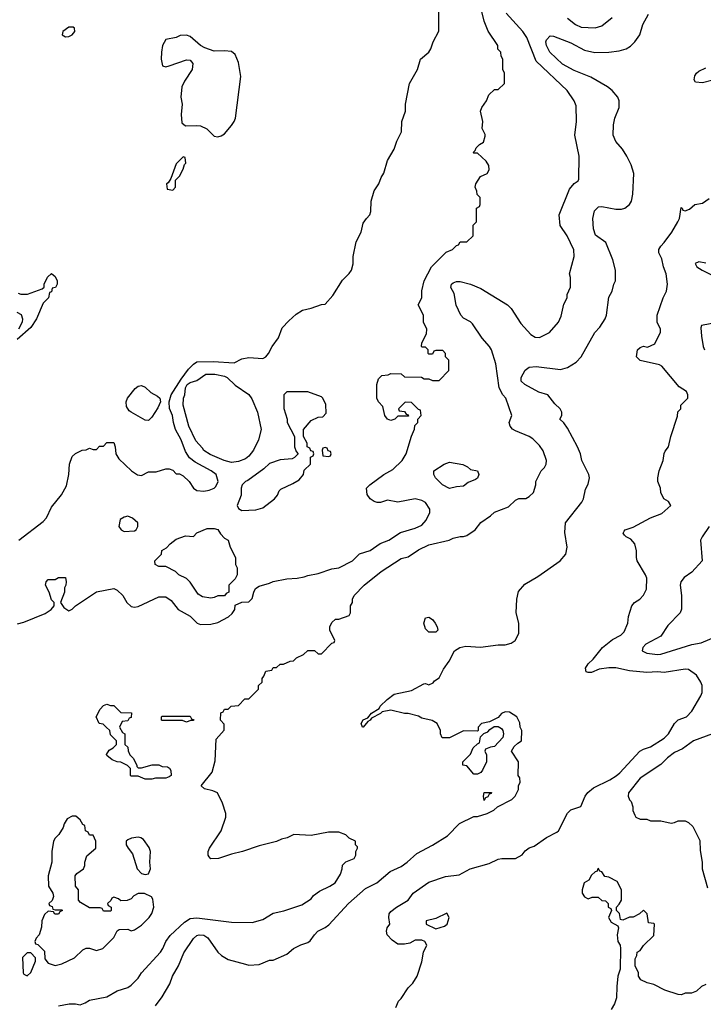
# Model space of a CAD drawing. Header units: inches. Extents: x 1793402 to 1900366, y 320852 to 470679.
# Tile 45 of 256: x 1852266 to 1856215, y 333028 to 338718. Entities that reach past the tile are written whole.
import ezdxf

# ---------------------------------------------------------------- set-up
doc = ezdxf.new("R2010")
doc.units = ezdxf.units.IN
doc.header["$MEASUREMENT"] = 0
doc.layers.add('B8353', color=7, linetype='Continuous')

msp = doc.modelspace()

# ---------------------------------------------------------------- linework, layer by layer
at = {"layer": 'B8353', "color": 4}
for points, elevation in [([(1852253.6, 335226.4), (1852290, 335236), (1852412.9, 335287.1), (1852448, 335310), (1852466, 335330), (1852466, 335350), (1852450, 335366), (1852435.3, 335410), (1852415.3, 335450), (1852418, 335470), (1852430, 335482), (1852470, 335482), (1852490, 335494), (1852530, 335494), (1852534, 335470), (1852532, 335450), (1852524.7, 335435.3), (1852524.7, 335410), (1852502, 335350), (1852521, 335321), (1852550, 335302), (1852570, 335311.3), (1852589.3, 335330.7), (1852710, 335412), (1852810, 335431.3), (1852830, 335422), (1852862, 335390), (1852884.7, 335350), (1852910, 335326.8), (1852930, 335322.8), (1852950, 335326), (1853070, 335382), (1853110, 335382), (1853142, 335362), (1853181, 335310), (1853250, 335271.3), (1853292, 335230), (1853310, 335222.8), (1853370, 335224), (1853410, 335234), (1853472.5, 335267.5), (1853492.9, 335287.1), (1853508, 335310), (1853510, 335334), (1853550, 335352), (1853590, 335354), (1853610, 335374), (1853618, 335410), (1853628, 335430), (1853650, 335444.7), (1853710, 335461), (1853730, 335471), (1853810, 335486.8), (1853870, 335490.8), (1853910, 335498.8), (1853930, 335506.8), (1853990, 335518), (1854070, 335544.7), (1854110, 335551.3), (1854188.9, 335591.1), (1854230, 335631.3), (1854290, 335651.3), (1854349.3, 335690.7), (1854398, 335710), (1854465.6, 335754.4), (1854550, 335778.8), (1854590, 335796), (1854614.8, 335825.2), (1854635.3, 335870), (1854635.3, 335890), (1854610, 335928.7), (1854590, 335939), (1854550, 335948.7), (1854450, 335929), (1854390, 335942), (1854350, 335928), (1854331.6, 335928.4), (1854313.6, 335933.6), (1854290, 335948.7), (1854273.6, 335973.6), (1854269.2, 336010), (1854289, 336030), (1854369.6, 336090.4), (1854421.5, 336118.5), (1854475.3, 336170), (1854499, 336210), (1854528.9, 336311.1), (1854547.3, 336352.7), (1854548, 336372), (1854566, 336390), (1854566, 336410), (1854586, 336430), (1854582, 336462), (1854570, 336466), (1854530, 336506), (1854492.7, 336507.3), (1854454, 336470), (1854458, 336458), (1854490, 336454), (1854498, 336438), (1854510, 336434), (1854512.7, 336427.3), (1854450, 336426), (1854434, 336410), (1854410, 336402), (1854390, 336409), (1854375.3, 336430), (1854363.1, 336483.1), (1854338, 336510), (1854328.7, 336530), (1854328.7, 336610), (1854338, 336642), (1854358, 336662), (1854394.6, 336665.4), (1854410, 336674), (1854470, 336672), (1854490, 336654), (1854587.3, 336652.7), (1854603.6, 336643.6), (1854630, 336642), (1854650, 336634), (1854690, 336634), (1854746, 336690), (1854746, 336750), (1854726, 336770), (1854726, 336790), (1854710, 336806), (1854670, 336806), (1854658, 336802), (1854650, 336786), (1854630, 336786), (1854626, 336790), (1854626, 336810), (1854610, 336826), (1854590, 336826), (1854588, 336830), (1854588.4, 336851.6), (1854616.4, 336903.6), (1854618, 336930), (1854598, 336970), (1854598, 337010), (1854568, 337070), (1854588.7, 337110), (1854589.1, 337150.9), (1854602, 337210), (1854646, 337290), (1854730, 337374), (1854766, 337390), (1854790, 337414), (1854802, 337418), (1854810, 337434), (1854850, 337434), (1854886, 337470), (1854886, 337530), (1854906, 337550), (1854906, 337630), (1854922, 337638), (1854926, 337650), (1854926, 337690), (1854908.4, 337708.4), (1854907.3, 337727.3), (1854898, 337750), (1854902, 337770), (1854928.9, 337811.1), (1854966, 337830), (1854978, 337850), (1854976.4, 337876.4), (1854960.4, 337900.4), (1854910, 337946), (1854890, 337946), (1854886, 337950), (1854898, 337962), (1854903.1, 337976.9), (1854923.1, 337996.9), (1854946, 338010), (1854954.6, 338045.4), (1854954.6, 338054.6), (1854938, 338090), (1854942, 338130), (1854928.7, 338190), (1854935.3, 338210), (1854962, 338250), (1854976.4, 338283.6), (1855010, 338314), (1855030, 338314), (1855066, 338350), (1855066, 338410), (1855058, 338430), (1855058, 338490), (1855048.4, 338508.4), (1855046, 338530), (1855028.4, 338548.4), (1855028, 338570), (1854972.5, 338652.5), (1854949.2, 338710), (1854934.2, 338774.2)], 192), ([(1852261.2, 335710), (1852401.2, 335818.8), (1852420.1, 335839.9), (1852450, 335901), (1852507.7, 335972.3), (1852536.6, 336023.4), (1852549.3, 336090), (1852554, 336150), (1852570, 336194), (1852588.7, 336211.3), (1852626, 336230), (1852650, 336232), (1852670, 336242), (1852690, 336234), (1852710, 336234), (1852727.3, 336252.7), (1852750, 336254), (1852770, 336274), (1852810, 336274), (1852818, 336250), (1852822, 336210), (1852839.6, 336179.6), (1852912, 336110), (1852947.1, 336087.1), (1852970, 336084.7), (1853010, 336104.7), (1853055.3, 336104.7), (1853110, 336122), (1853130, 336122), (1853150, 336114), (1853170, 336094), (1853190, 336094), (1853210, 336082), (1853244.7, 336050), (1853270.9, 336010.9), (1853290, 335998), (1853330, 335994), (1853361.5, 335998.5), (1853389.5, 336010.5), (1853399.6, 336020.4), (1853412.7, 336050), (1853400.9, 336090), (1853372.7, 336110), (1853280.1, 336160.1), (1853246.8, 336186.8), (1853223.6, 336223.6), (1853198.9, 336290), (1853165.6, 336350), (1853154, 336390), (1853149.3, 336430), (1853131.8, 336471.8), (1853129.2, 336510), (1853141.6, 336550), (1853198.3, 336641.7), (1853240.7, 336699.3), (1853270, 336728.4), (1853290, 336740.4), (1853383.4, 336743.4), (1853504.5, 336735.5), (1853550, 336758.8), (1853590, 336766.8), (1853670, 336761), (1853688, 336770), (1853704, 336790), (1853724, 336830), (1853761.2, 336878.8), (1853783.3, 336936.7), (1853821.2, 336978.8), (1853863.6, 337016.4), (1853900.1, 337039.9), (1853949.3, 337050.7), (1854010, 337072), (1854030, 337074), (1854076, 337124), (1854130, 337212), (1854170, 337252), (1854182, 337270), (1854192.9, 337307.1), (1854193.2, 337350), (1854210, 337434), (1854239, 337490), (1854250, 337542), (1854268.7, 337570), (1854288.7, 337590), (1854294, 337610), (1854297.2, 337670), (1854313.2, 337730), (1854341.2, 337770), (1854353.6, 337806.4), (1854369.3, 337830.7), (1854390, 337904.7), (1854429.4, 337970), (1854444, 338016), (1854472.7, 338070), (1854473.2, 338130), (1854494, 338190), (1854494, 338230), (1854519, 338350), (1854564, 338430), (1854582, 338490), (1854629, 338531), (1854642, 338550), (1854655.3, 338590), (1854688.4, 338651.6), (1854688, 338770)], 196), ([(1852490, 333018), (1852551.1, 333031.1), (1852588.9, 333031.1), (1852614.6, 333025.4), (1852644.7, 333035.3), (1852670, 333051), (1852770, 333071), (1852830, 333106), (1852890, 333124.7), (1852910, 333138), (1852950, 333178), (1852969.4, 333210.6), (1853079, 333330), (1853093.2, 333350), (1853109.5, 333390.5), (1853135.5, 333424.5), (1853217.5, 333502.5), (1853250, 333522.8), (1853290, 333527.3), (1853490, 333502.8), (1853610, 333501), (1853670, 333518.8), (1853730, 333554), (1853792.3, 333567.7), (1853896.5, 333603.5), (1853950, 333638), (1853964.1, 333655.9), (1853998, 333682), (1854058, 333710), (1854088, 333730), (1854120.2, 333779.8), (1854129, 333810), (1854130, 333832), (1854150, 333852), (1854198, 333870), (1854208, 333890), (1854208.4, 333911.6), (1854218, 333930), (1854218, 333938), (1854206, 333950), (1854206, 333970), (1854170, 333988), (1854150, 334008), (1854110, 334022), (1854050, 334022), (1853950, 334004), (1853850, 334009), (1853810.6, 333989.4), (1853778, 333982), (1853750.5, 333969.5), (1853650, 333944), (1853554, 333910), (1853490, 333895.3), (1853414, 333870), (1853370, 333868.7), (1853360.2, 333880.2), (1853355.3, 333890), (1853355.3, 333910), (1853362, 333930), (1853429.6, 334030.4), (1853457.2, 334110), (1853457.2, 334130), (1853437.2, 334190), (1853409, 334249), (1853382, 334262), (1853333.6, 334273.6), (1853315.3, 334290), (1853377.2, 334370), (1853394.6, 334434.6), (1853400.4, 334559.6), (1853447.3, 334612.7), (1853447.3, 334647.3), (1853426, 334670), (1853427.3, 334712.7), (1853442, 334718), (1853450, 334734), (1853470, 334734), (1853488.4, 334751.6), (1853530, 334754), (1853567.3, 334792.7), (1853590, 334794), (1853646, 334850), (1853646, 334870), (1853666, 334890), (1853666, 334910), (1853676.4, 334923.6), (1853687.3, 334952.7), (1853722, 334958), (1853730, 334974), (1853750, 334974), (1853770, 334994), (1853790, 334994), (1853828.4, 335011.6), (1853847.3, 335012.7), (1853866, 335030), (1853906, 335050), (1853930, 335072), (1853970, 335072), (1853990, 335054), (1854010, 335054), (1854070, 335114), (1854082, 335118), (1854086, 335130), (1854058, 335190), (1854058, 335210), (1854070, 335234), (1854090, 335254), (1854110, 335254), (1854170, 335274), (1854178, 335290), (1854178, 335330), (1854188, 335350), (1854188, 335370), (1854198, 335390), (1854255.3, 335450), (1854354, 335530), (1854470, 335604.9), (1854510, 335614.8), (1854570, 335654.8), (1854630, 335683), (1854748, 335710), (1854770, 335721), (1854810, 335731.3), (1854830, 335731.3), (1854850, 335738), (1854898, 335770), (1854930, 335812), (1854986, 335850), (1855008.4, 335871.6), (1855090, 335902), (1855130, 335942), (1855150, 335952), (1855190, 335952), (1855210, 335962), (1855233.6, 335986.4), (1855248, 336030), (1855248, 336050), (1855278, 336110), (1855298, 336130), (1855308, 336150), (1855308.7, 336170), (1855290, 336226), (1855270, 336258), (1855230, 336295.3), (1855208.9, 336308.9), (1855130, 336341.2), (1855112.5, 336352.5), (1855099, 336370), (1855094, 336390), (1855109, 336430), (1855074, 336530), (1855057.2, 336550), (1855036, 336590), (1855016, 336730), (1854992.7, 336810), (1854981.2, 336830), (1854937.2, 336877.2), (1854881.2, 336961.2), (1854870, 336972.7), (1854830, 336992.7), (1854815.1, 337010), (1854787.5, 337067.5), (1854775.6, 337135.6), (1854757.2, 337170), (1854761.2, 337190), (1854770, 337197.3), (1854790, 337204.9), (1854810, 337204.9), (1854870.4, 337190.4), (1854930, 337164), (1855084.7, 337070), (1855104.7, 337050), (1855162, 336962), (1855219.6, 336899.6), (1855243.6, 336883.6), (1855270, 336882), (1855326, 336910), (1855378, 336970), (1855394.6, 337005.4), (1855410, 337074), (1855428, 337110), (1855428, 337130), (1855448.4, 337171.6), (1855448.4, 337228.4), (1855442, 337250), (1855468.7, 337350), (1855468.4, 337388.4), (1855428.7, 337470), (1855389.3, 337529.3), (1855382, 337590), (1855441.5, 337738.5), (1855470, 337771.3), (1855492.9, 337787.1), (1855496.4, 337796.4), (1855498, 337930), (1855474, 338050), (1855482, 338130), (1855480.4, 338220.4), (1855468.7, 338250), (1855428.7, 338310), (1855250, 338479), (1855195.9, 338615.9), (1855173.2, 338650), (1855075.9, 338755.9)], 188), ([(1853050, 333018.8), (1853089.3, 333070), (1853134.2, 333145.8), (1853149.5, 333190.5), (1853182.7, 333250), (1853214.9, 333325.1), (1853270, 333407.3), (1853290, 333425.5), (1853302, 333430), (1853330, 333428), (1853352.1, 333412.1), (1853410.7, 333330), (1853431, 333310), (1853470, 333287.3), (1853570, 333258.8), (1853590, 333254.8), (1853650, 333258), (1853710, 333282), (1853730, 333282), (1853810, 333318), (1853848, 333350), (1853889.3, 333370.7), (1853930, 333384.7), (1853944.7, 333395.3), (1853968.7, 333430), (1853988.7, 333450), (1854030, 333471), (1854052.1, 333487.9), (1854165.2, 333610), (1854263.8, 333696.2), (1854329, 333730), (1854405.4, 333794.6), (1854470, 333824.9), (1854505.2, 333850), (1854560.2, 333899.8), (1854650, 333946.8), (1854738, 334002), (1854807.3, 334072.7), (1854890, 334114), (1854910, 334114), (1854966, 334130), (1855006, 334150), (1855026, 334170), (1855110, 334212), (1855128, 334230), (1855148, 334270), (1855148.4, 334291.6), (1855158, 334310), (1855156.4, 334336.4), (1855146, 334350), (1855148, 334430), (1855108, 334490), (1855123.1, 334516.9), (1855143.1, 334536.9), (1855166, 334550), (1855168, 334610), (1855158, 334630), (1855154.6, 334654.6), (1855138, 334690), (1855096.4, 334716.4), (1855070, 334718), (1855050, 334708), (1855030, 334686), (1854979.6, 334660.4), (1854934, 334650), (1854914, 334630), (1854914, 334610), (1854910, 334606), (1854830, 334608), (1854748.4, 334568.4), (1854707.3, 334567.3), (1854698, 334590), (1854698, 334610), (1854678, 334650), (1854648.9, 334668.9), (1854590, 334681.2), (1854570, 334694), (1854510, 334709), (1854489.1, 334709.1), (1854410, 334728), (1854361, 334719), (1854350, 334708.7), (1854298, 334682), (1854291.3, 334670), (1854278, 334662), (1854250.7, 334629.3), (1854246, 334630), (1854238, 334650), (1854250, 334671.3), (1854276.4, 334683.6), (1854298, 334710), (1854342, 334738), (1854348.7, 334750), (1854389, 334790), (1854430, 334820.7), (1854530, 334841), (1854600.4, 334879.6), (1854610, 334882), (1854630, 334874), (1854654.6, 334885.4), (1854663.1, 334896.9), (1854690, 334914), (1854714.6, 334965.4), (1854748, 335010), (1854778, 335070), (1854809.2, 335090.8), (1854842.7, 335097.3), (1854929.1, 335090.9), (1855030, 335106), (1855070, 335106), (1855104.7, 335115.3), (1855129.1, 335130.9), (1855149.1, 335170.9), (1855149.1, 335230.9), (1855135.1, 335290), (1855138, 335370), (1855147.2, 335412.8), (1855184.5, 335455.5), (1855260.1, 335499.9), (1855388.7, 335590), (1855422, 335630), (1855429, 335670), (1855415.5, 335755.5), (1855419.3, 335810), (1855514, 335930), (1855524, 335950), (1855535.3, 336004.7), (1855550, 336034), (1855557.2, 336070), (1855553.2, 336090), (1855514, 336170), (1855505.2, 336210), (1855489.3, 336250), (1855430, 336358), (1855410, 336388), (1855386, 336410), (1855398, 336430), (1855398, 336450), (1855388, 336470), (1855358, 336498), (1855318, 336550), (1855265.6, 336565.6), (1855184, 336610), (1855164, 336630), (1855164, 336650), (1855186.3, 336693.7), (1855209.5, 336710.5), (1855250, 336713), (1855390, 336696.3), (1855430, 336707.3), (1855481.5, 336738.5), (1855509, 336770), (1855589.4, 336910.6), (1855618.6, 336941.4), (1855648.7, 336990), (1855655.3, 337010), (1855670, 337114), (1855688.7, 337150), (1855698, 337190), (1855708, 337210), (1855708.7, 337270), (1855693.2, 337330), (1855652.7, 337430), (1855593.4, 337473.4), (1855581.6, 337510), (1855578, 337570), (1855587, 337613), (1855610, 337636), (1855630, 337638.8), (1855710, 337622.8), (1855743.5, 337623.5), (1855762, 337630), (1855789, 337650), (1855801.2, 337670), (1855809.1, 337709.1), (1855813.2, 337830), (1855798.6, 337878.6), (1855774, 337930), (1855749, 337970), (1855710, 338014), (1855695.1, 338050), (1855696, 338110), (1855704, 338150), (1855728.9, 338211.1), (1855728.9, 338248.9), (1855722, 338270), (1855688.7, 338310), (1855662, 338330), (1855565.4, 338385.4), (1855470, 338425.1), (1855402, 338462), (1855329.4, 338530), (1855309.5, 338570), (1855306.6, 338590), (1855310, 338602), (1855330, 338626), (1855350, 338622.8), (1855450, 338585.5), (1855530, 338542), (1855588.3, 338528.3), (1855670, 338530.6), (1855730, 338539.1), (1855770, 338550.7), (1855794.2, 338565.8), (1855819, 338590), (1855849, 338630), (1855865.2, 338690), (1855899, 338750)], 184), ([(1855430, 338726.8), (1855478, 338690), (1855510, 338674.8), (1855590, 338671.3), (1855630, 338682), (1855688.9, 338731.1)], 188), ([(1856270, 338368), (1856210, 338354), (1856170, 338358), (1856162, 338370), (1856165.6, 338394.4), (1856175.3, 338410), (1856190, 338421), (1856230, 338440.7)], 176), ([(1854439, 333010), (1854454, 333046), (1854470, 333062), (1854510, 333122), (1854538, 333150), (1854562, 333190), (1854590, 333274), (1854598, 333330), (1854618, 333370), (1854606, 333390), (1854590, 333398), (1854550, 333398), (1854519.6, 333380.4), (1854490, 333375.3), (1854450, 333375.3), (1854418, 333398), (1854389.4, 333429.4), (1854385.2, 333450), (1854389.5, 333470.5), (1854404, 333490), (1854399, 333530), (1854401.2, 333550), (1854410, 333564.7), (1854442, 333590), (1854509.5, 333630.5), (1854539, 333670), (1854630, 333734), (1854726, 333766), (1854804.7, 333775.3), (1854868, 333810), (1854978.6, 333841.4), (1855030, 333866), (1855050.9, 333870.9), (1855130, 333871.3), (1855168.9, 333891.1), (1855185.6, 333914.4), (1855210, 333931.3), (1855238, 333942), (1855310, 333992), (1855370, 334022), (1855378, 334030), (1855430, 334132), (1855450, 334151.3), (1855508.7, 334171.3), (1855532.7, 334230), (1855547.5, 334252.5), (1855582, 334278), (1855675.6, 334324.4), (1855711.9, 334348.1), (1855733.8, 334366.2), (1855849.4, 334490.6), (1855870, 334502.8), (1855910, 334516), (1855990, 334566), (1856014, 334590), (1856049.4, 334650.6), (1856070, 334671.3), (1856118, 334690), (1856150, 334722), (1856202, 334810), (1856208.7, 334830), (1856208.7, 334870), (1856202, 334890), (1856175.3, 334930), (1856130, 334962), (1856110, 334964), (1855990, 334945.2), (1855950, 334949.2), (1855890, 334945.2), (1855790, 334956), (1855710, 334973.2), (1855670, 334973.2), (1855614.4, 334965.6), (1855570, 334945.2), (1855550, 334945.2), (1855538, 334950), (1855534, 334970), (1855550, 334996), (1855578.4, 335021.6), (1855632.3, 335090), (1855690, 335135.5), (1855738.6, 335161.4), (1855758.6, 335181.4), (1855779, 335230), (1855784, 335270), (1855802, 335330), (1855818, 335350), (1855848, 335370), (1855870, 335392), (1855887.3, 335427.3), (1855888.7, 335490), (1855882, 335510), (1855834, 335590), (1855829, 335610), (1855828.9, 335648.9), (1855819, 335690), (1855796, 335716), (1855770, 335729.2), (1855760.1, 335740.1), (1855753.2, 335750), (1855758.6, 335761.4), (1855764, 335770), (1855810, 335786), (1855910, 335838.8), (1855976.5, 335863.5), (1856028, 335910), (1856014.6, 335934.6), (1855988, 335950), (1855970, 335986), (1855969, 336010), (1855953.2, 336050), (1855952.3, 336070), (1855961.2, 336110), (1855984, 336170), (1855988.9, 336211.1), (1855994.6, 336225.4), (1856015.3, 336250), (1856028.7, 336310), (1856067.3, 336427.3), (1856068.4, 336451.6), (1856086, 336470), (1856086, 336490), (1856126, 336530), (1856126, 336550), (1856118, 336570), (1856076.4, 336596.4), (1855975.5, 336715.5), (1855962.7, 336722.7), (1855850, 336749), (1855828.7, 336770), (1855835.3, 336810), (1855850, 336824.7), (1855870, 336831), (1855894, 336826), (1855934.6, 336845.4), (1855968.4, 336911.6), (1855968.7, 336930), (1855949.4, 336969.4), (1855949.4, 337010), (1855983.7, 337110), (1856003.7, 337150), (1856009.4, 337190), (1856001.2, 337250), (1855986, 337290), (1855975.5, 337335.5), (1855959, 337370), (1855959, 337390), (1855969.2, 337410), (1855989.6, 337430.4), (1856033.2, 337490), (1856069, 337550), (1856078, 337570), (1856087.3, 337632.7), (1856094, 337630), (1856098, 337618), (1856110, 337614), (1856136.4, 337623.6), (1856166, 337650), (1856210, 337658), (1856250, 337684.7)], 176), ([(1856230, 337311), (1856190, 337318), (1856168.7, 337310), (1856178, 337290), (1856208, 337270), (1856263.2, 337243.2)], 172), ([(1852258, 337138), (1852272.7, 337132.7), (1852311.6, 337131.6), (1852396.4, 337163.6), (1852407.3, 337172.7), (1852408, 337190), (1852426, 337230), (1852450, 337252), (1852470, 337234), (1852482, 337210), (1852482, 337190), (1852472, 337170), (1852454, 337166), (1852450, 337146), (1852438, 337142), (1852432, 337110), (1852400.7, 337079.3), (1852363, 336990), (1852330, 336939.6), (1852250.9, 336869.1)], 196), ([(1852250, 337028.7), (1852273.6, 337013.6), (1852282, 336990), (1852280.3, 336970), (1852258.5, 336930)], 192), ([(1856306, 336970), (1856206, 336950), (1856202, 336938), (1856205.2, 336890), (1856214, 336830), (1856222, 336810)], 172), ([(1856249, 335790), (1856209, 335730), (1856199, 335710), (1856209, 335590), (1856150, 335526), (1856104.8, 335495.2), (1856085.2, 335470), (1856081.2, 335450), (1856089.2, 335390), (1856089, 335311), (1856082, 335290), (1856010, 335218), (1855970, 335156), (1855884, 335110), (1855865.2, 335090), (1855862, 335070), (1855890, 335057.2), (1855950, 335049.6), (1855970, 335052.3), (1856150, 335106.6), (1856203, 335117), (1856290, 335153.2)], 172), ([(1856269.5, 334590.5), (1856158, 334550), (1856095.6, 334504.4), (1856050, 334483), (1856008.3, 334451.7), (1855970, 334414), (1855850, 334334), (1855784, 334250), (1855782, 334230), (1855788.7, 334210), (1855799, 334199), (1855808, 334170), (1855808.4, 334148.4), (1855820.4, 334120.4), (1855826, 334110), (1855850, 334098), (1855890, 334098), (1855910, 334088), (1855970, 334088.7), (1856030, 334075.3), (1856050, 334078), (1856070, 334088), (1856110, 334088), (1856130, 334078), (1856154.6, 334054.6), (1856194.6, 333974.6), (1856196.4, 333916.4), (1856208.4, 333848.4), (1856209, 333810), (1856240.2, 333700.2)], 172), ([(1856230, 333142), (1856206, 333130), (1856176.4, 333103.6), (1856147.3, 333092.7), (1856110, 333092), (1856090, 333082), (1856070, 333084.7), (1855994, 333110), (1855930, 333142), (1855891.1, 333151.1), (1855854, 333170), (1855842, 333190), (1855842, 333210), (1855822, 333250), (1855822, 333290), (1855832, 333310), (1855834, 333330), (1855850, 333338), (1855870, 333368), (1855930, 333426), (1855934, 333490), (1855930, 333494), (1855898, 333498), (1855892, 333550), (1855870, 333572), (1855846, 333550), (1855810, 333532), (1855788.4, 333531.6), (1855750, 333514), (1855738, 333518), (1855731.6, 333551.6), (1855714, 333570), (1855714, 333590), (1855730, 333606), (1855742, 333630), (1855742, 333690), (1855716.9, 333736.9), (1855670, 333762), (1855646, 333766), (1855630, 333794), (1855618, 333798), (1855610, 333812), (1855606, 333810), (1855602, 333798), (1855590, 333794), (1855570, 333774), (1855554.6, 333745.4), (1855528, 333730), (1855515.3, 333690), (1855515.3, 333670), (1855530, 333648), (1855550, 333638), (1855572.7, 333647.3), (1855607.3, 333647.3), (1855628.4, 333628.4), (1855650, 333626), (1855666, 333610), (1855666, 333590), (1855682, 333582), (1855686, 333570), (1855668, 333530), (1855683.1, 333503.1), (1855722, 333482), (1855726, 333470), (1855718, 333430), (1855722, 333390), (1855735.3, 333370), (1855738, 333350), (1855735.3, 333230), (1855722, 333190), (1855715.3, 333130), (1855714.6, 333065.4), (1855702, 333030), (1855683.2, 332996.8)], 172)]:
    msp.add_lwpolyline(points, dxfattribs=dict(at, elevation=elevation))
for points, elevation in [([(1852550, 338676), (1852516, 338650), (1852511.3, 338630), (1852530, 338618.8), (1852550, 338620.7), (1852568.7, 338630), (1852584, 338650), (1852582, 338670), (1852575.1, 338675.1)], 204), ([(1853230, 338629.2), (1853193.7, 338626.3), (1853170, 338616), (1853110, 338604), (1853090.7, 338570), (1853084.9, 338530), (1853082.8, 338490), (1853091.3, 338451.3), (1853110, 338446), (1853130, 338451), (1853230, 338486.8), (1853250, 338484.7), (1853266, 338466), (1853262.8, 338430), (1853217.5, 338362.5), (1853202.8, 338330), (1853196, 338270), (1853204.7, 338230), (1853198, 338170), (1853202, 338122), (1853224.7, 338104.7), (1853290, 338107.3), (1853310, 338104), (1853347.3, 338087.3), (1853390, 338044.7), (1853410, 338041), (1853430, 338046.8), (1853450, 338058), (1853490, 338106), (1853506, 338130), (1853512, 338150), (1853544, 338390), (1853529.3, 338470), (1853510, 338518), (1853490, 338534), (1853450, 338539.3), (1853390, 338536), (1853334.8, 338554.8), (1853310, 338568.7), (1853250, 338621.2)], 204), ([(1853210, 337926), (1853170, 337886), (1853139.6, 337800.4), (1853123.6, 337776.4), (1853114, 337770), (1853118, 337738), (1853150, 337734), (1853166, 337750), (1853166, 337790), (1853190, 337814), (1853210, 337854), (1853218, 337882), (1853226, 337890), (1853222, 337922)], 204), ([(1853490, 336159), (1853448, 336170), (1853366, 336206), (1853330, 336229), (1853322.7, 336242.7), (1853284.1, 336284.1), (1853242.7, 336370), (1853209.6, 336490.4), (1853212.3, 336530), (1853219.5, 336550), (1853224.2, 336590), (1853233.2, 336610), (1853250, 336622), (1853290, 336634), (1853342, 336670), (1853394, 336670), (1853450, 336657.3), (1853464.7, 336650), (1853510, 336606.8), (1853590, 336551.3), (1853607.5, 336527.5), (1853640.7, 336450), (1853660.7, 336350), (1853646, 336290), (1853616, 336230), (1853590, 336195.3), (1853570, 336181.2), (1853530, 336164)], 192), ([(1853010, 336400.9), (1852990, 336403.6), (1852909.7, 336449.7), (1852898.6, 336458.6), (1852883.5, 336483.5), (1852880.5, 336510), (1852888.4, 336531.6), (1852933.1, 336586.9), (1852950, 336600.3), (1852970, 336603.6), (1852990, 336594.9), (1853022.8, 336562.8), (1853062, 336542), (1853075.5, 336530), (1853079.1, 336510), (1853064.1, 336475.9), (1853030, 336421.2)], 196), ([(1853930, 336568), (1853810, 336568), (1853792, 336550), (1853791.6, 336471.6), (1853812, 336410), (1853812, 336390), (1853854, 336310), (1853854, 336250), (1853863.6, 336223.6), (1853874, 336210), (1853852.7, 336187.3), (1853839.6, 336180.4), (1853770, 336175.3), (1853710, 336154), (1853676.8, 336123.2), (1853584.9, 336055.1), (1853570, 336048.7), (1853551.3, 336030), (1853546, 336010), (1853544.7, 335970), (1853522, 335910), (1853530, 335894), (1853550, 335882), (1853630, 335884.7), (1853670, 335898), (1853738, 335950), (1853755.3, 335970), (1853764.7, 335995.3), (1853774.6, 336005.4), (1853843.1, 336036.9), (1853880.4, 336059.6), (1853906, 336090), (1853910, 336114), (1853946, 336150), (1853946, 336190), (1853962, 336198), (1853966, 336210), (1853962, 336222), (1853947.3, 336227.3), (1853942, 336242), (1853926, 336250), (1853926, 336270), (1853906, 336310), (1853906, 336350), (1853950, 336402), (1853990, 336422), (1854016.4, 336423.6), (1854036.4, 336443.6), (1854034.6, 336494.6), (1854018, 336530), (1854010, 336538)], 196), ([(1854030, 336246), (1854018, 336242), (1854014, 336230), (1854018, 336198), (1854050, 336194), (1854062, 336198), (1854066, 336210), (1854062, 336222), (1854047.3, 336227.3), (1854042, 336242)], 196), ([(1854750, 336009.5), (1854708.7, 336030), (1854668, 336070), (1854658, 336090), (1854658, 336110), (1854718, 336150), (1854750, 336161), (1854827.1, 336147.1), (1854853.7, 336133.7), (1854870, 336118), (1854911.3, 336110), (1854918, 336090), (1854910.9, 336069.1), (1854899.8, 336060.2), (1854856.9, 336043.1), (1854830, 336022), (1854790, 336019)], 188), ([(1852890, 335848.7), (1852870, 335844), (1852846, 335830), (1852838, 335790), (1852852, 335770), (1852870, 335761), (1852930, 335764.7), (1852938, 335770), (1852948, 335790), (1852948, 335810), (1852918, 335838)], 196), ([(1853370, 335375.3), (1853322, 335382), (1853298, 335398), (1853250, 335468), (1853230, 335488), (1853186, 335510), (1853166, 335530), (1853110, 335558), (1853070, 335558), (1853048.7, 335568.7), (1853046, 335590), (1853086, 335630), (1853088, 335650), (1853114.6, 335665.4), (1853135.3, 335690), (1853170, 335716), (1853224.7, 335735.3), (1853270, 335732), (1853290, 335752), (1853350, 335778), (1853390, 335778), (1853410, 335771.3), (1853426, 335746), (1853450, 335722), (1853471.3, 335710), (1853482, 335670), (1853512, 335610), (1853512, 335570), (1853522, 335550), (1853522, 335510), (1853510, 335486), (1853474, 335450), (1853474, 335410), (1853458, 335402), (1853450, 335388), (1853410, 335388), (1853390, 335378)], 192), ([(1854630, 335178), (1854610, 335198), (1854601.2, 335230), (1854610, 335262), (1854630, 335264.7), (1854650, 335251.3), (1854666, 335230), (1854678, 335210), (1854682, 335190), (1854670, 335178)], 184), ([(1852790, 334754), (1852810, 334754), (1852850, 334714), (1852911.6, 334711.6), (1852910, 334686), (1852898, 334682), (1852890, 334666), (1852858, 334662), (1852842, 334630), (1852859.6, 334599.6), (1852874, 334590), (1852874, 334530), (1852890, 334514), (1852892.7, 334492.7), (1852902, 334470), (1852922, 334450), (1852942, 334410), (1852942, 334402), (1852950, 334394), (1852970, 334394), (1853031.6, 334411.6), (1853070, 334412), (1853090, 334402), (1853119.6, 334399.6), (1853132, 334392), (1853139.6, 334379.6), (1853142, 334350), (1853130, 334342), (1853110, 334335.3), (1853050, 334335.3), (1853030, 334329.2), (1852990, 334328.7), (1852950, 334346), (1852910, 334346), (1852906, 334350), (1852906, 334390), (1852888.4, 334408.4), (1852850, 334428), (1852828.9, 334428.9), (1852800.4, 334440.4), (1852770, 334466), (1852768.4, 334471.6), (1852783.1, 334496.9), (1852806, 334510), (1852826, 334530), (1852826, 334550), (1852790, 334586), (1852786, 334610), (1852766, 334630), (1852747.3, 334647.3), (1852726, 334650), (1852708.4, 334688.4), (1852730, 334734), (1852750, 334754), (1852770, 334762)], 188), ([(1853230, 334658), (1853207.3, 334667.3), (1853090, 334668), (1853086, 334670), (1853086, 334690), (1853090, 334694), (1853250, 334694), (1853258, 334678), (1853271.6, 334671.6), (1853270, 334668), (1853252.7, 334667.3)], 188), ([(1854890, 334358), (1854850, 334406), (1854826, 334410), (1854826, 334430), (1854870, 334474), (1854886, 334510), (1854910, 334534), (1854922, 334538), (1854927.3, 334572.7), (1854948, 334592), (1854970, 334602), (1854983.1, 334616.9), (1855007.3, 334632.7), (1855030, 334634), (1855050, 334622), (1855058, 334610), (1855062, 334590), (1855058, 334570), (1855010, 334518), (1854985.4, 334514.6), (1854958, 334502), (1854954, 334490), (1854962, 334470), (1854962, 334430), (1854939.8, 334380.2), (1854930, 334368), (1854910, 334358)], 184), ([(1854950, 334206), (1854946, 334230), (1854948.9, 334251.1), (1854992.7, 334252.7), (1854990, 334246), (1854978, 334242), (1854970, 334226), (1854958, 334222)], 184), ([(1852590, 334115.3), (1852570, 334115.3), (1852539.6, 334100.4), (1852522, 334070), (1852518, 334050), (1852492, 334010), (1852471.1, 333988.9), (1852462, 333970), (1852452, 333910), (1852451.3, 333850), (1852431.3, 333770), (1852432, 333710), (1852458, 333670), (1852462, 333650), (1852452.7, 333627.3), (1852434, 333610), (1852438, 333598), (1852452.7, 333592.7), (1852458, 333578), (1852470, 333574), (1852510, 333574), (1852514, 333570), (1852498, 333562), (1852490, 333548), (1852468.4, 333548.4), (1852462, 333562), (1852430, 333566), (1852410, 333546), (1852394, 333510), (1852392.7, 333472.7), (1852378, 333430), (1852362, 333410), (1852354, 333390), (1852358, 333378), (1852370, 333374), (1852410, 333334), (1852412, 333290), (1852430, 333264.7), (1852470, 333251.3), (1852510, 333261), (1852583.1, 333296.9), (1852630, 333342), (1852650, 333352), (1852670, 333352), (1852710, 333338), (1852746, 333350), (1852810, 333414), (1852828.4, 333451.6), (1852840.4, 333459.6), (1852890, 333462), (1852910, 333452), (1852930, 333458), (1852970, 333486), (1853013.2, 333530), (1853030, 333552), (1853041.2, 333590), (1853034.6, 333634.6), (1853028.4, 333648.4), (1852987.3, 333667.3), (1852950, 333668), (1852925.4, 333654.6), (1852910, 333638), (1852887.3, 333627.3), (1852850, 333626), (1852836.4, 333636.4), (1852810, 333646), (1852798, 333642), (1852792.7, 333627.3), (1852774, 333610), (1852778, 333598), (1852794, 333590), (1852794, 333570), (1852790, 333566), (1852750, 333566), (1852742, 333582), (1852730, 333586), (1852670, 333586), (1852616.4, 333616.4), (1852606, 333630), (1852606, 333690), (1852588, 333710), (1852586, 333770), (1852596.4, 333783.6), (1852635.3, 333810), (1852642, 333830), (1852642, 333850), (1852654.6, 333885.4), (1852706, 333930), (1852706, 333970), (1852690, 334006), (1852670, 334006), (1852662, 334022), (1852646, 334030), (1852642, 334062), (1852630, 334066), (1852614.6, 334094.6)], 192), ([(1852950, 333994), (1852911.6, 333988.4), (1852890, 333978), (1852882, 333970), (1852882, 333950), (1852892, 333930), (1852918, 333898), (1852944.7, 333810), (1852970, 333784.7), (1852990, 333778), (1853010, 333782), (1853022, 333810), (1853018, 333850), (1853022, 333910), (1853013.6, 333933.6), (1852980.4, 333980.4), (1852966, 333990)], 192), ([(1854734, 333554), (1854670, 333524), (1854614, 333510), (1854614, 333490), (1854670, 333464.7), (1854720.2, 333479.8), (1854735.3, 333490), (1854748, 333530)], 176), ([(1852330, 333326), (1852310, 333326), (1852282, 333298), (1852286, 333210), (1852290, 333202), (1852310, 333192), (1852330, 333212), (1852356.4, 333276.4), (1852356.4, 333296.4)], 192)]:
    msp.add_lwpolyline(points, close=True, dxfattribs=dict(at, elevation=elevation))

doc.saveas('drawing.dxf')
